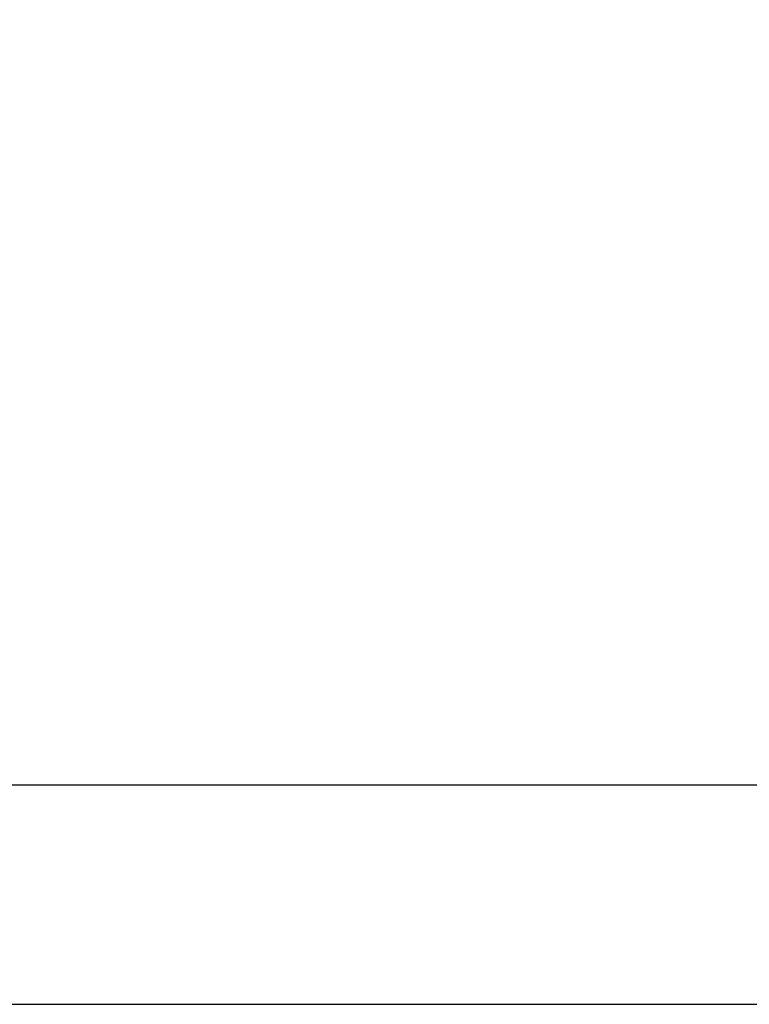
# Paper-space layout 'Wall Base Bracket' of a CAD drawing. Header units: millimetres. Extents: x 245 to 9339, y 492 to 8064.
# Tile 5 of 57: x 1329 to 2413, y 657 to 2119. Entities that reach past the tile are written whole.
import ezdxf

# ---------------------------------------------------------------- set-up
doc = ezdxf.new("R2010")
doc.units = ezdxf.units.MM
doc.layers.add('COMPONENT_GEOMETRY', color=7, linetype='Continuous')
doc.styles.add('SLDTEXTSTYLE0', font='TXT', dxfattribs={"width": 0.75})
doc.dimstyles.new('SLDDIMSTYLE0', dxfattribs={"dimtxt": 50, "dimasz": 3.302, "dimexe": 0, "dimexo": 0.0625, "dimgap": 12.5, "dimtad": 0, "dimtih": 1, "dimtoh": 1, "dimdec": 0, "dimrnd": 1e-09, "dimzin": 12, "dimdsep": 46, "dimtxsty": 'SLDTEXTSTYLE0', "dimsah": 1, "dimcen": 0.09, "dimadec": 0, "dimazin": 3, "dimtfac": 1, "dimtdec": 0, "dimtofl": 0, "dimtmove": 0, "dimatfit": 3, "dimfxl": 1, "dimfrac": 2, "dimtolj": 1, "dimtzin": 12, "dimarcsym": 0})
doc.dimstyles.new('SLDDIMSTYLE2', dxfattribs={"dimtxt": 3.175, "dimasz": 3.302, "dimexe": 0, "dimexo": 0.0625, "dimgap": 0.79375, "dimtad": 0, "dimtih": 1, "dimtoh": 1, "dimdec": 1, "dimrnd": 1e-09, "dimzin": 12, "dimdsep": 46, "dimtxsty": 'SLDTEXTSTYLE0', "dimsah": 1, "dimcen": 0.09, "dimadec": 0, "dimazin": 3, "dimtfac": 1, "dimtdec": 1, "dimtofl": 0, "dimtmove": 0, "dimatfit": 3, "dimfxl": 1, "dimfrac": 2, "dimtolj": 1, "dimtzin": 12, "dimarcsym": 0})

# ---------------------------------------------------------------- blocks, each defined once
blk = doc.blocks.new('_D_21')
at = {"layer": 'COMPONENT_GEOMETRY', "color": 7}
for p, q in [((4545.1, 2838.7), (4868.3, 2838.7)), ((4865.1, 2838.7), (4865.1, 1750.2)), ((4865.1, 656.6), (4865.1, 1745.1)), ((714, 656.6), (4868.3, 656.6))]:
    blk.add_line(p, q, dxfattribs=at)
for points in [[(4865.1, 2838.7), (4864.6, 2835.4), (4865.7, 2835.4)], [(4865.1, 656.6), (4865.7, 659.9), (4864.6, 659.9)]]:
    blk.add_solid(points, dxfattribs=at)
at = {"layer": 'COMPONENT_GEOMETRY', "color": 7, "insert": (4858.7, 1749.2), "char_height": 3.17, "attachment_point": 1, "style": 'SLDTEXTSTYLE0'}
blk.add_mtext('2182.2', dxfattribs=at)
blk = doc.blocks.new('_D_23')
at = {"layer": 'COMPONENT_GEOMETRY', "color": 7}
for p, q in [((4544.1, 2838.2), (4544.1, 979.4)), ((713.2, 669.3), (713.2, 985.8)), ((713.2, 982.6), (2554.8, 982.6)), ((4544.1, 982.6), (2702.5, 982.6))]:
    blk.add_line(p, q, dxfattribs=at)
for points in [[(713.2, 982.6), (716.5, 982.1), (716.5, 983.1)], [(4544.1, 982.6), (4540.8, 983.1), (4540.8, 982.1)]]:
    blk.add_solid(points, dxfattribs=at)
at = {"layer": 'COMPONENT_GEOMETRY', "color": 7, "insert": (2554.8, 1007.4), "char_height": 50, "attachment_point": 1, "style": 'SLDTEXTSTYLE0'}
blk.add_mtext('3831', dxfattribs=at)

psp = doc.layouts.new('Wall Base Bracket')

# ---------------------------------------------------------------- dimensions: what is measured, and where the dimension line sits
at = {"layer": 'COMPONENT_GEOMETRY', "color": 7}
dim = psp.add_linear_dim(base=(4865.15, 656.56), p1=(4543.81, 2838.73), p2=(712.68, 656.56), angle=90, dimstyle='SLDDIMSTYLE2', dxfattribs=at)
dim.commit()
dim.dimension.update_dxf_attribs({"geometry": '_D_21', "text_midpoint": (4865.15, 1747.65), "dimtype": 160})
dim = psp.add_linear_dim(base=(4544.13, 982.58), p1=(713.18, 668.06), p2=(4544.13, 2839.52), dimstyle='SLDDIMSTYLE0', dxfattribs=at)
dim.commit()
dim.dimension.update_dxf_attribs({"geometry": '_D_23', "text_midpoint": (2628.66, 982.58), "dimtype": 160})

doc.saveas('drawing.dxf')
